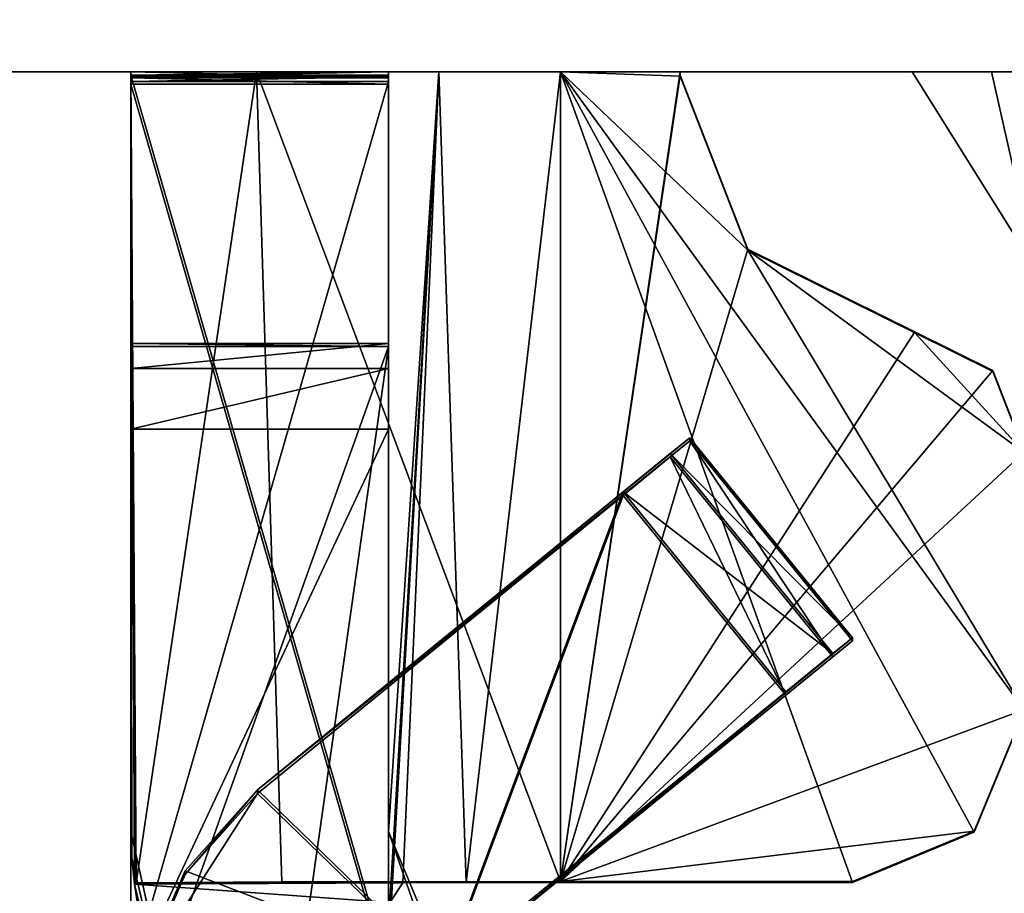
# Model space of a CAD drawing. Header units: millimetres. Extents: x -269 to 269, y -42 to 464.
# Tile 201 of 256: x 228.85 to 234.58, y -17.78 to -12.7. Entities that reach past the tile are written whole.
import ezdxf

# ---------------------------------------------------------------- set-up
doc = ezdxf.new("R2010")
doc.units = ezdxf.units.MM
doc.header["$LTSCALE"] = 65.185185
for name, color, linetype in [('1039', 7, 'CONTINUOUS'), ('1040', 7, 'CONTINUOUS'), ('1042', 7, 'CONTINUOUS'), ('1043', 7, 'CONTINUOUS'), ('1044', 7, 'CONTINUOUS'), ('1045', 7, 'CONTINUOUS'), ('1046', 7, 'CONTINUOUS'), ('1052', 7, 'CONTINUOUS'), ('1055', 7, 'CONTINUOUS'), ('1056', 7, 'CONTINUOUS'), ('1058', 7, 'CONTINUOUS'), ('1059', 7, 'CONTINUOUS'), ('1060', 7, 'CONTINUOUS'), ('1061', 7, 'CONTINUOUS'), ('1062', 7, 'CONTINUOUS'), ('1063', 7, 'CONTINUOUS'), ('1064', 7, 'CONTINUOUS'), ('1065', 7, 'CONTINUOUS'), ('1354', 7, 'CONTINUOUS'), ('1355', 7, 'CONTINUOUS'), ('1356', 7, 'CONTINUOUS'), ('1358', 7, 'CONTINUOUS'), ('1359', 7, 'CONTINUOUS'), ('1360', 7, 'CONTINUOUS'), ('760', 7, 'CONTINUOUS'), ('761', 7, 'CONTINUOUS'), ('789', 7, 'CONTINUOUS'), ('886', 7, 'CONTINUOUS'), ('887', 7, 'CONTINUOUS'), ('888', 7, 'CONTINUOUS'), ('889', 7, 'CONTINUOUS'), ('890', 7, 'CONTINUOUS'), ('891', 7, 'CONTINUOUS'), ('892', 7, 'CONTINUOUS'), ('893', 7, 'CONTINUOUS'), ('894', 7, 'CONTINUOUS'), ('895', 7, 'CONTINUOUS'), ('896', 7, 'CONTINUOUS'), ('897', 7, 'CONTINUOUS'), ('900', 7, 'CONTINUOUS'), ('901', 7, 'CONTINUOUS')]:
    doc.layers.add(name, color=color, linetype=linetype)

msp = doc.modelspace()

# ---------------------------------------------------------------- linework, layer by layer
at = {"layer": '1039', "color": 250, "linetype": 'Continuous', "true_color": 0x404040}
msp.add_3dface([(231, -18.7215, -340.2977), (231, -17.4195, -19.8004), (231.2343, -17.9852, -19.7981), (231, -18.7215, -340.2977)], dxfattribs=at)
at = {"layer": '1040', "color": 250, "linetype": 'Continuous', "true_color": 0x404040}
for points in [[(231, -14.7255, -354.4606), (231, -18.7967, -358.7976), (231, -14.5804, -354.8147), (231, -14.7255, -354.4606)], [(231, -14.5804, -354.8147), (231, -18.7967, -358.7976), (231, -14.5967, -358.8146), (231, -14.5804, -354.8147)], [(231, -15.0784, -354.3127), (231, -18.7967, -358.7976), (231, -14.7255, -354.4606), (231, -15.0784, -354.3127)], [(231, -18.2784, -354.2997), (231, -18.7967, -358.7976), (231, -15.0784, -354.3127), (231, -18.2784, -354.2997)]]:
    msp.add_3dface(points, dxfattribs=at)
at = {"layer": '1042', "color": 250, "linetype": 'Continuous', "true_color": 0x404040}
for points in [[(229.5, -14.5804, -354.8147), (229.5, -18.2784, -354.2997), (229.5, -14.7255, -354.4606), (229.5, -14.5804, -354.8147)], [(229.5, -18.2784, -354.2997), (229.5, -14.5804, -354.8147), (229.5, -14.5967, -358.8146), (229.5, -18.2784, -354.2997)], [(229.5, -18.7967, -358.7976), (229.5, -18.6313, -354.1518), (229.5, -14.5967, -358.8146), (229.5, -18.7967, -358.7976)], [(229.5, -18.6313, -354.1518), (229.5, -18.2784, -354.2997), (229.5, -14.5967, -358.8146), (229.5, -18.6313, -354.1518)], [(229.5, -14.7255, -354.4606), (229.5, -18.2784, -354.2997), (229.5, -15.0784, -354.3127), (229.5, -14.7255, -354.4606)]]:
    msp.add_3dface(points, dxfattribs=at)
at = {"layer": '1043', "color": 250, "linetype": 'Continuous', "true_color": 0x404040}
for points in [[(231, -14.5804, -354.8147), (231, -14.5967, -358.8146), (229.5, -14.5804, -354.8147), (231, -14.5804, -354.8147)], [(229.5, -14.5804, -354.8147), (231, -14.5967, -358.8146), (229.5, -14.5967, -358.8146), (229.5, -14.5804, -354.8147)]]:
    msp.add_3dface(points, dxfattribs=at)
at = {"layer": '1044', "color": 250, "linetype": 'Continuous', "true_color": 0x404040}
for points in [[(231, -14.7255, -354.4606), (231, -14.5804, -354.8147), (229.5, -14.7255, -354.4606), (231, -14.7255, -354.4606)], [(231, -14.5804, -354.8147), (229.5, -14.5804, -354.8147), (229.5, -14.7255, -354.4606), (231, -14.5804, -354.8147)], [(231, -15.0784, -354.3127), (231, -14.7255, -354.4606), (229.5, -15.0784, -354.3127), (231, -15.0784, -354.3127)], [(231, -14.7255, -354.4606), (229.5, -14.7255, -354.4606), (229.5, -15.0784, -354.3127), (231, -14.7255, -354.4606)]]:
    msp.add_3dface(points, dxfattribs=at)
at = {"layer": '1045', "color": 250, "linetype": 'Continuous', "true_color": 0x404040}
for points in [[(231, -18.2784, -354.2997), (231, -15.0784, -354.3127), (229.5, -18.2784, -354.2997), (231, -18.2784, -354.2997)], [(229.5, -18.2784, -354.2997), (231, -15.0784, -354.3127), (229.5, -15.0784, -354.3127), (229.5, -18.2784, -354.2997)]]:
    msp.add_3dface(points, dxfattribs=at)
at = {"layer": '1046', "color": 250, "linetype": 'Continuous', "true_color": 0x404040}
for points in [[(230.1737, -20.423, -358.791), (229.5, -18.7967, -358.7976), (231, -14.5967, -358.8146), (230.1737, -20.423, -358.791)], [(231, -14.5967, -358.8146), (229.5, -18.7967, -358.7976), (229.5, -14.5967, -358.8146), (231, -14.5967, -358.8146)], [(231, -18.7967, -358.7976), (230.1737, -20.423, -358.791), (231, -14.5967, -358.8146), (231, -18.7967, -358.7976)]]:
    msp.add_3dface(points, dxfattribs=at)
at = {"layer": '1052', "color": 250, "linetype": 'Continuous', "true_color": 0x404040}
for points in [[(231, -13.0703, -352.3208), (231, -18.2703, -352.2997), (229.5, -13.0703, -352.3208), (231, -13.0703, -352.3208)], [(229.5, -13.0703, -352.3208), (231, -18.2703, -352.2997), (229.5, -18.2703, -352.2997), (229.5, -13.0703, -352.3208)]]:
    msp.add_3dface(points, dxfattribs=at)
at = {"layer": '1055', "color": 250, "linetype": 'Continuous', "true_color": 0x404040}
for points in [[(231, -13.0195, -339.8209), (231, -18.2195, -339.7998), (229.5, -13.0195, -339.8209), (231, -13.0195, -339.8209)], [(231, -18.2195, -339.7998), (229.5, -18.2195, -339.7998), (229.5, -13.0195, -339.8209), (231, -18.2195, -339.7998)]]:
    msp.add_3dface(points, dxfattribs=at)
at = {"layer": '1056', "color": 250, "linetype": 'Continuous', "true_color": 0x404040}
for points in [[(231, -13, -339.8214), (231, -13.0195, -339.8209), (229.5, -13.0195, -339.8209), (231, -13, -339.8214)], [(231, -13, -339.8214), (229.5, -13.0195, -339.8209), (229.5, -13, -339.8214), (231, -13, -339.8214)]]:
    msp.add_3dface(points, dxfattribs=at)
at = {"layer": '1058', "color": 250, "linetype": 'Continuous', "true_color": 0x404040}
for points in [[(230.2369, -17.1973, -346.804), (229.8161, -17.6687, -346.8021), (230.2369, -17.177, -341.804), (230.2369, -17.1973, -346.804)], [(230.2369, -17.177, -341.804), (229.8161, -17.6687, -346.8021), (229.8161, -17.6484, -341.8021), (230.2369, -17.177, -341.804)], [(229.5635, -18.2479, -346.7997), (229.5635, -18.2276, -341.7998), (229.8161, -17.6484, -341.8021), (229.5635, -18.2479, -346.7997)], [(229.8161, -17.6687, -346.8021), (229.5635, -18.2479, -346.7997), (229.8161, -17.6484, -341.8021), (229.8161, -17.6687, -346.8021)]]:
    msp.add_3dface(points, dxfattribs=at)
at = {"layer": '1059', "color": 250, "linetype": 'Continuous', "true_color": 0x404040}
for points in [[(230.2369, -17.177, -341.804), (231.3221, -18.2276, -341.7998), (232.365, -15.4434, -341.8111), (230.2369, -17.177, -341.804)], [(232.365, -15.4434, -341.8111), (231.3221, -18.2276, -341.7998), (233.3123, -16.6064, -341.8063), (232.365, -15.4434, -341.8111)], [(231.3221, -18.2276, -341.7998), (230.2369, -17.177, -341.804), (229.8161, -17.6484, -341.8021), (231.3221, -18.2276, -341.7998)], [(229.5635, -18.2276, -341.7998), (231.3221, -18.2276, -341.7998), (229.8161, -17.6484, -341.8021), (229.5635, -18.2276, -341.7998)]]:
    msp.add_3dface(points, dxfattribs=at)
at = {"layer": '1060', "color": 250, "linetype": 'Continuous', "true_color": 0x404040}
for points in [[(232.7526, -15.1459, -346.3123), (230.2369, -17.177, -341.804), (232.7526, -15.1297, -342.3123), (232.7526, -15.1459, -346.3123)], [(232.7526, -15.1297, -342.3123), (230.2369, -17.177, -341.804), (232.6391, -15.2207, -341.9584), (232.7526, -15.1297, -342.3123)], [(232.6391, -15.2398, -346.6655), (230.2369, -17.177, -341.804), (232.7526, -15.1459, -346.3123), (232.6391, -15.2398, -346.6655)], [(230.2369, -17.177, -341.804), (232.365, -15.4434, -341.8111), (232.6391, -15.2207, -341.9584), (230.2369, -17.177, -341.804)], [(232.365, -15.4637, -346.811), (230.2369, -17.177, -341.804), (232.6391, -15.2398, -346.6655), (232.365, -15.4637, -346.811)], [(230.2369, -17.1973, -346.804), (230.2369, -17.177, -341.804), (232.365, -15.4637, -346.811), (230.2369, -17.1973, -346.804)]]:
    msp.add_3dface(points, dxfattribs=at)
at = {"layer": '1061', "color": 250, "linetype": 'Continuous', "true_color": 0x404040}
for points in [[(230.2369, -17.1973, -346.804), (232.365, -15.4637, -346.811), (231.3221, -18.2479, -346.7997), (230.2369, -17.1973, -346.804)], [(231.3221, -18.2479, -346.7997), (232.365, -15.4637, -346.811), (233.3123, -16.6267, -346.8063), (231.3221, -18.2479, -346.7997)], [(229.5635, -18.2479, -346.7997), (229.8161, -17.6687, -346.8021), (230.2369, -17.1973, -346.804), (229.5635, -18.2479, -346.7997)], [(229.5635, -18.2479, -346.7997), (230.2369, -17.1973, -346.804), (231.3221, -18.2479, -346.7997), (229.5635, -18.2479, -346.7997)]]:
    msp.add_3dface(points, dxfattribs=at)
at = {"layer": '1062', "color": 250, "linetype": 'Continuous', "true_color": 0x404040}
for points in [[(233.7, -16.3089, -346.3076), (233.7, -16.2926, -342.3076), (231.1842, -18.3603, -346.812), (233.7, -16.3089, -346.3076)], [(231.1842, -18.3603, -346.812), (233.7, -16.2926, -342.3076), (233.5864, -16.3837, -341.9537), (231.1842, -18.3603, -346.812)], [(231.253, -18.3042, -346.8027), (233.7, -16.3089, -346.3076), (231.1842, -18.3603, -346.812), (231.253, -18.3042, -346.8027)], [(233.5864, -16.4028, -346.6607), (233.7, -16.3089, -346.3076), (231.253, -18.3042, -346.8027), (233.5864, -16.4028, -346.6607)], [(233.3123, -16.6064, -341.8063), (231.1842, -18.3603, -346.812), (233.5864, -16.3837, -341.9537), (233.3123, -16.6064, -341.8063)], [(231.3221, -18.2479, -346.7997), (233.5864, -16.4028, -346.6607), (231.253, -18.3042, -346.8027), (231.3221, -18.2479, -346.7997)], [(231.3221, -18.2479, -346.7997), (233.3123, -16.6267, -346.8063), (233.5864, -16.4028, -346.6607), (231.3221, -18.2479, -346.7997)], [(233.3123, -16.6064, -341.8063), (231.3221, -18.2276, -341.7998), (231.1842, -18.3603, -346.812), (233.3123, -16.6064, -341.8063)]]:
    msp.add_3dface(points, dxfattribs=at)
at = {"layer": '1063', "color": 250, "linetype": 'Continuous', "true_color": 0x404040}
for points in [[(232.7526, -15.1459, -346.3123), (232.7526, -15.1297, -342.3123), (233.7, -16.3089, -346.3076), (232.7526, -15.1459, -346.3123)], [(232.7526, -15.1297, -342.3123), (233.7, -16.2926, -342.3076), (233.7, -16.3089, -346.3076), (232.7526, -15.1297, -342.3123)]]:
    msp.add_3dface(points, dxfattribs=at)
at = {"layer": '1064', "color": 250, "linetype": 'Continuous', "true_color": 0x404040}
for points in [[(232.6391, -15.2398, -346.6655), (232.7526, -15.1459, -346.3123), (233.5864, -16.4028, -346.6607), (232.6391, -15.2398, -346.6655)], [(232.7526, -15.1459, -346.3123), (233.7, -16.3089, -346.3076), (233.5864, -16.4028, -346.6607), (232.7526, -15.1459, -346.3123)], [(232.365, -15.4637, -346.811), (232.6391, -15.2398, -346.6655), (233.3123, -16.6267, -346.8063), (232.365, -15.4637, -346.811)], [(233.3123, -16.6267, -346.8063), (232.6391, -15.2398, -346.6655), (233.5864, -16.4028, -346.6607), (233.3123, -16.6267, -346.8063)]]:
    msp.add_3dface(points, dxfattribs=at)
at = {"layer": '1065', "color": 250, "linetype": 'Continuous', "true_color": 0x404040}
for points in [[(232.7526, -15.1297, -342.3123), (232.6391, -15.2207, -341.9584), (233.7, -16.2926, -342.3076), (232.7526, -15.1297, -342.3123)], [(232.6391, -15.2207, -341.9584), (232.365, -15.4434, -341.8111), (233.5864, -16.3837, -341.9537), (232.6391, -15.2207, -341.9584)], [(233.7, -16.2926, -342.3076), (232.6391, -15.2207, -341.9584), (233.5864, -16.3837, -341.9537), (233.7, -16.2926, -342.3076)], [(232.365, -15.4434, -341.8111), (233.3123, -16.6064, -341.8063), (233.5864, -16.3837, -341.9537), (232.365, -15.4434, -341.8111)]]:
    msp.add_3dface(points, dxfattribs=at)
at = {"layer": '1354', "color": 250, "linetype": 'Continuous', "true_color": 0x404040}
for points in [[(229.5261, -17.72, -19.4388), (229.5207, -17.7261, -19.4781), (231.0835, -17.7179, -19.3992), (229.5261, -17.72, -19.4388)], [(229.5207, -17.7261, -19.4781), (231.0075, -17.8313, -19.6765), (231.0835, -17.7179, -19.3992), (229.5207, -17.7261, -19.4781)], [(231.0075, -17.8313, -19.6765), (229.5207, -17.7261, -19.4781), (229.5436, -17.865, -19.7075), (231.0075, -17.8313, -19.6765)], [(229.5322, -17.7179, -19.3992), (229.5261, -17.72, -19.4388), (231.0835, -17.7179, -19.3992), (229.5322, -17.7179, -19.3992)]]:
    msp.add_3dface(points, dxfattribs=at)
at = {"layer": '1355', "color": 250, "linetype": 'Continuous', "true_color": 0x404040}
for points in [[(230.3798, -17.7118, -17.8952), (229.5322, -17.7179, -19.3992), (231.0835, -17.7179, -19.3992), (230.3798, -17.7118, -17.8952)], [(232, -17.7094, -17.2992), (230.3798, -17.7118, -17.8952), (232, -17.7154, -18.7992), (232, -17.7094, -17.2992)], [(232, -17.7154, -18.7992), (230.3798, -17.7118, -17.8952), (231.4523, -17.7161, -18.9625), (232, -17.7154, -18.7992)], [(230.3798, -17.7118, -17.8952), (231.0835, -17.7179, -19.3992), (231.4523, -17.7161, -18.9625), (230.3798, -17.7118, -17.8952)], [(233.7, -17.7094, -17.2992), (232, -17.7094, -17.2992), (233.7, -17.7154, -18.7992), (233.7, -17.7094, -17.2992)], [(232, -17.7094, -17.2992), (232, -17.7154, -18.7992), (233.7, -17.7154, -18.7992), (232, -17.7094, -17.2992)]]:
    msp.add_3dface(points, dxfattribs=at)
at = {"layer": '1356', "color": 250, "linetype": 'Continuous', "true_color": 0x404040}
for points in [[(234.7, -16.7094, -17.3032), (234.4071, -17.4164, -17.3004), (234.7, -16.7155, -18.8032), (234.7, -16.7094, -17.3032)], [(234.4071, -17.4164, -17.3004), (234.4071, -17.4225, -18.8004), (234.7, -16.7155, -18.8032), (234.4071, -17.4164, -17.3004)], [(234.4071, -17.4164, -17.3004), (233.7, -17.7094, -17.2992), (234.4071, -17.4225, -18.8004), (234.4071, -17.4164, -17.3004)], [(233.7, -17.7094, -17.2992), (233.7, -17.7154, -18.7992), (234.4071, -17.4225, -18.8004), (233.7, -17.7094, -17.2992)]]:
    msp.add_3dface(points, dxfattribs=at)
at = {"layer": '1358', "color": 250, "linetype": 'Continuous', "true_color": 0x404040}
for points in [[(234.0628, -14.5122, -17.3122), (234.5167, -14.7371, -17.3113), (234.0628, -14.5183, -18.8122), (234.0628, -14.5122, -17.3122)], [(234.0628, -14.5183, -18.8122), (234.5167, -14.7371, -17.3113), (234.5167, -14.7432, -18.8112), (234.0628, -14.5183, -18.8122)], [(234.5167, -14.7371, -17.3113), (234.7, -15.2094, -17.3093), (234.5167, -14.7432, -18.8112), (234.5167, -14.7371, -17.3113)], [(234.7, -15.2094, -17.3093), (234.7, -15.2155, -18.8093), (234.5167, -14.7432, -18.8112), (234.7, -15.2094, -17.3093)]]:
    msp.add_3dface(points, dxfattribs=at)
at = {"layer": '1359', "color": 250, "linetype": 'Continuous', "true_color": 0x404040}
msp.add_3dface([(234.0472, -13, -443.4218), (235.7957, -13, -443.4218), (234.7691, -14.151, -443.4172), (234.0472, -13, -443.4218)], dxfattribs=at)
at = {"layer": '1360', "color": 250, "linetype": 'Continuous', "true_color": 0x404040}
for points in [[(234.5093, -13, -235.4964), (234.0472, -13, -443.4218), (234.7691, -14.151, -443.4172), (234.5093, -13, -235.4964)], [(235.2906, -13, -48.3186), (234.5093, -13, -235.4964), (234.7691, -14.151, -443.4172), (235.2906, -13, -48.3186)]]:
    msp.add_3dface(points, dxfattribs=at)
at = {"layer": '760', "color": 250, "linetype": 'Continuous', "true_color": 0x404040}
for points in [[(250.7, -13), (227.5997, -13), (230.2323, -13, -18.0506), (250.7, -13)], [(227.5997, -13, -447), (250.7, -13, -447), (235.7957, -13, -443.4218), (227.5997, -13, -447)], [(227.5997, -13), (227.5997, -13, -447), (229.5, -13, -19.8183), (227.5997, -13)], [(229.5, -13, -19.8183), (227.5997, -13, -447), (229.5, -13, -339.8214), (229.5, -13, -19.8183)], [(229.5, -13, -339.8214), (227.5997, -13, -447), (229.5, -13, -348.8179), (229.5, -13, -339.8214)], [(229.5, -13, -348.8179), (227.5997, -13, -447), (229.5, -13, -352.326), (229.5, -13, -348.8179)], [(229.5, -13, -352.326), (227.5997, -13, -447), (231, -13, -352.326), (229.5, -13, -352.326)], [(231, -13, -352.326), (227.5997, -13, -447), (234.0472, -13, -443.4218), (231, -13, -352.326)], [(227.5997, -13, -447), (235.7957, -13, -443.4218), (234.0472, -13, -443.4218), (227.5997, -13, -447)], [(227.5997, -13), (229.5, -13, -19.8183), (230.2323, -13, -18.0506), (227.5997, -13)], [(231, -13, -339.8214), (229.5, -13, -339.8214), (229.5, -13, -348.8179), (231, -13, -339.8214)], [(231, -13, -339.8214), (229.5, -13, -348.8179), (231, -13, -348.8179), (231, -13, -339.8214)], [(232, -13, -17.3183), (250.7, -13), (230.2323, -13, -18.0506), (232, -13, -17.3183)], [(231, -13, -19.8183), (231, -13, -339.8214), (235.2906, -13, -48.3186), (231, -13, -19.8183)], [(231, -13, -339.8214), (231, -13, -348.8179), (234.5093, -13, -235.4964), (231, -13, -339.8214)], [(235.2906, -13, -48.3186), (231, -13, -339.8214), (234.5093, -13, -235.4964), (235.2906, -13, -48.3186)], [(231.2929, -13, -19.1112), (231, -13, -19.8183), (247.4991, -13, -19.7752), (231.2929, -13, -19.1112)], [(247.4991, -13, -19.7752), (231, -13, -19.8183), (247.4998, -13, -19.7968), (247.4991, -13, -19.7752)], [(247.4998, -13, -19.7968), (231, -13, -19.8183), (247.5, -13, -19.8183), (247.4998, -13, -19.7968)], [(247.5, -13, -19.8183), (231, -13, -19.8183), (235.2906, -13, -48.3186), (247.5, -13, -19.8183)], [(231, -13, -348.8179), (231, -13, -352.326), (234.5093, -13, -235.4964), (231, -13, -348.8179)], [(234.5093, -13, -235.4964), (231, -13, -352.326), (234.0472, -13, -443.4218), (234.5093, -13, -235.4964)], [(232, -13, -18.8183), (231.2929, -13, -19.1112), (232.6975, -13, -18.8183), (232, -13, -18.8183)], [(232.6975, -13, -18.8183), (231.2929, -13, -19.1112), (247.4991, -13, -19.7752), (232.6975, -13, -18.8183)], [(232.6974, -13, -17.3183), (250.7, -13), (232, -13, -17.3183), (232.6974, -13, -17.3183)], [(232.6975, -13, -18.8183), (250.7, -13), (232.6974, -13, -17.3183), (232.6975, -13, -18.8183)], [(250.7, -13), (232.6975, -13, -18.8183), (247.4991, -13, -19.7752), (250.7, -13)]]:
    msp.add_3dface(points, dxfattribs=at)
at = {"layer": '761', "color": 250, "linetype": 'Continuous', "true_color": 0x404040}
for points in [[(227.5997, -13), (250.7, -13), (250.7, 27.2), (227.5997, -13)], [(227.5997, -13), (250.7, 27.2), (235, 7), (227.5997, -13)], [(227.5997, -13), (235, 7), (234.499, 6.5), (227.5997, -13)], [(227.0005, 0.0962), (227.5997, -13), (234.499, 6.5), (227.0005, 0.0962)]]:
    msp.add_3dface(points, dxfattribs=at)
at = {"layer": '789', "color": 250, "linetype": 'Continuous', "true_color": 0x404040}
for points in [[(247.5, 4.9952, -447), (250.7, -13, -447), (231, 3.6952, -447), (247.5, 4.9952, -447)], [(250.7, -13, -447), (227.5997, 1.538, -447), (229.75, 3.6952, -447), (250.7, -13, -447)], [(231, 3.6952, -447), (250.7, -13, -447), (229.75, 3.6952, -447), (231, 3.6952, -447)], [(227.5997, 1.538, -447), (250.7, -13, -447), (227.5815, 1.4045, -447), (227.5997, 1.538, -447)], [(227.5815, 1.4045, -447), (250.7, -13, -447), (227.5284, 1.2806, -447), (227.5815, 1.4045, -447)], [(227.5284, 1.2806, -447), (250.7, -13, -447), (227.1571, 0.6618, -447), (227.5284, 1.2806, -447)], [(227.1571, 0.6618, -447), (250.7, -13, -447), (227.0404, 0.3896, -447), (227.1571, 0.6618, -447)], [(227.0404, 0.3896, -447), (250.7, -13, -447), (227.0005, 0.0962, -447), (227.0404, 0.3896, -447)], [(250.7, -13, -447), (227.5997, -13, -447), (227.0005, 0.0962, -447), (250.7, -13, -447)]]:
    msp.add_3dface(points, dxfattribs=at)
at = {"layer": '886', "color": 250, "linetype": 'Continuous', "true_color": 0x404040}
for points in [[(230.2323, -13, -18.0506), (229.5, -13, -19.8183), (229.5322, -17.7179, -19.3992), (230.2323, -13, -18.0506)], [(229.5322, -17.7179, -19.3992), (229.5, -13, -19.8183), (229.5261, -17.72, -19.4388), (229.5322, -17.7179, -19.3992)], [(229.5261, -17.72, -19.4388), (229.5, -13, -19.8183), (229.5207, -17.7261, -19.4781), (229.5261, -17.72, -19.4388)], [(229.5207, -17.7261, -19.4781), (229.5, -13, -19.8183), (229.5052, -17.5733, -19.6387), (229.5207, -17.7261, -19.4781)], [(229.5052, -17.5733, -19.6387), (229.5, -13, -19.8183), (229.5, -17.4195, -19.8004), (229.5052, -17.5733, -19.6387)], [(230.3798, -17.7118, -17.8952), (230.2323, -13, -18.0506), (229.5322, -17.7179, -19.3992), (230.3798, -17.7118, -17.8952)], [(232, -13, -17.3183), (230.2323, -13, -18.0506), (232, -17.7094, -17.2992), (232, -13, -17.3183)], [(232, -17.7094, -17.2992), (230.2323, -13, -18.0506), (230.3798, -17.7118, -17.8952), (232, -17.7094, -17.2992)]]:
    msp.add_3dface(points, dxfattribs=at)
at = {"layer": '887', "color": 250, "linetype": 'Continuous', "true_color": 0x404040}
for points in [[(232.6974, -13, -17.3183), (232, -13, -17.3183), (232, -17.7094, -17.2992), (232.6974, -13, -17.3183)], [(232.6974, -13, -17.3183), (232, -17.7094, -17.2992), (232.6973, -13.0183, -17.3182), (232.6974, -13, -17.3183)], [(232.6973, -13.0183, -17.3182), (232, -17.7094, -17.2992), (233.0901, -14.0302, -17.3141), (232.6973, -13.0183, -17.3182)], [(233.0901, -14.0302, -17.3141), (232, -17.7094, -17.2992), (234.0628, -14.5122, -17.3122), (233.0901, -14.0302, -17.3141)], [(234.0628, -14.5122, -17.3122), (232, -17.7094, -17.2992), (234.5167, -14.7371, -17.3113), (234.0628, -14.5122, -17.3122)], [(234.5167, -14.7371, -17.3113), (232, -17.7094, -17.2992), (234.7, -15.2094, -17.3093), (234.5167, -14.7371, -17.3113)], [(234.7, -15.2094, -17.3093), (232, -17.7094, -17.2992), (234.7, -16.7094, -17.3032), (234.7, -15.2094, -17.3093)], [(234.7, -16.7094, -17.3032), (232, -17.7094, -17.2992), (234.4071, -17.4164, -17.3004), (234.7, -16.7094, -17.3032)], [(234.4071, -17.4164, -17.3004), (232, -17.7094, -17.2992), (233.7, -17.7094, -17.2992), (234.4071, -17.4164, -17.3004)]]:
    msp.add_3dface(points, dxfattribs=at)
at = {"layer": '888', "color": 250, "linetype": 'Continuous', "true_color": 0x404040}
for points in [[(232.6974, -13, -17.3183), (232.6973, -13.0183, -17.3182), (232.6975, -13, -18.8183), (232.6974, -13, -17.3183)], [(232.6975, -13, -18.8183), (232.6973, -13.0183, -17.3182), (232.6973, -13.0244, -18.8182), (232.6975, -13, -18.8183)], [(232.6973, -13.0183, -17.3182), (233.0901, -14.0302, -17.3141), (232.6973, -13.0244, -18.8182), (232.6973, -13.0183, -17.3182)], [(232.6973, -13.0244, -18.8182), (233.0901, -14.0302, -17.3141), (233.0901, -14.0363, -18.8141), (232.6973, -13.0244, -18.8182)], [(233.0901, -14.0302, -17.3141), (234.0628, -14.5122, -17.3122), (233.0901, -14.0363, -18.8141), (233.0901, -14.0302, -17.3141)], [(233.0901, -14.0363, -18.8141), (234.0628, -14.5122, -17.3122), (234.0628, -14.5183, -18.8122), (233.0901, -14.0363, -18.8141)]]:
    msp.add_3dface(points, dxfattribs=at)
at = {"layer": '889', "color": 250, "linetype": 'Continuous', "true_color": 0x404040}
for points in [[(232, -13, -18.8183), (232.6975, -13, -18.8183), (232.6973, -13.0244, -18.8182), (232, -13, -18.8183)], [(232, -13, -18.8183), (232.6973, -13.0244, -18.8182), (233.0901, -14.0363, -18.8141), (232, -13, -18.8183)], [(232, -13, -18.8183), (233.0901, -14.0363, -18.8141), (234.7, -16.7155, -18.8032), (232, -13, -18.8183)], [(232, -17.7154, -18.7992), (232, -13, -18.8183), (233.7, -17.7154, -18.7992), (232, -17.7154, -18.7992)], [(233.7, -17.7154, -18.7992), (232, -13, -18.8183), (234.4071, -17.4225, -18.8004), (233.7, -17.7154, -18.7992)], [(234.4071, -17.4225, -18.8004), (232, -13, -18.8183), (234.7, -16.7155, -18.8032), (234.4071, -17.4225, -18.8004)], [(234.7, -16.7155, -18.8032), (233.0901, -14.0363, -18.8141), (234.7, -15.2155, -18.8093), (234.7, -16.7155, -18.8032)], [(233.0901, -14.0363, -18.8141), (234.0628, -14.5183, -18.8122), (234.7, -15.2155, -18.8093), (233.0901, -14.0363, -18.8141)], [(234.5167, -14.7432, -18.8112), (234.7, -15.2155, -18.8093), (234.0628, -14.5183, -18.8122), (234.5167, -14.7432, -18.8112)]]:
    msp.add_3dface(points, dxfattribs=at)
at = {"layer": '890', "color": 250, "linetype": 'Continuous', "true_color": 0x404040}
for points in [[(231, -13, -19.8183), (231.2929, -13, -19.1112), (231, -17.4195, -19.8004), (231, -13, -19.8183)], [(231, -17.4195, -19.8004), (231.2929, -13, -19.1112), (231, -18.1195, -19.7975), (231, -17.4195, -19.8004)], [(231, -18.1195, -19.7975), (231.2929, -13, -19.1112), (231.0075, -17.8313, -19.6765), (231, -18.1195, -19.7975)], [(231.0075, -17.8313, -19.6765), (231.2929, -13, -19.1112), (231.0835, -17.7179, -19.3992), (231.0075, -17.8313, -19.6765)], [(231.0835, -17.7179, -19.3992), (231.2929, -13, -19.1112), (231.4523, -17.7161, -18.9625), (231.0835, -17.7179, -19.3992)], [(231.2929, -13, -19.1112), (232, -13, -18.8183), (231.4523, -17.7161, -18.9625), (231.2929, -13, -19.1112)], [(232, -13, -18.8183), (232, -17.7154, -18.7992), (231.4523, -17.7161, -18.9625), (232, -13, -18.8183)]]:
    msp.add_3dface(points, dxfattribs=at)
at = {"layer": '891', "color": 250, "linetype": 'Continuous', "true_color": 0x404040}
for points in [[(231, -13, -352.326), (231, -13, -348.8179), (231, -13.0351, -352.3222), (231, -13, -352.326)], [(231, -13.0351, -352.3222), (231, -13, -348.8179), (231, -13.028, -348.8201), (231, -13.0351, -352.3222)], [(231, -13.0561, -348.8208), (231, -13.0351, -352.3222), (231, -13.028, -348.8201), (231, -13.0561, -348.8208)], [(231, -13.0703, -352.3208), (231, -13.0351, -352.3222), (231, -13.0561, -348.8208), (231, -13.0703, -352.3208)], [(231, -18.256, -348.7997), (231, -13.0703, -352.3208), (231, -13.0561, -348.8208), (231, -18.256, -348.7997)], [(231, -18.2703, -352.2997), (231, -13.0703, -352.3208), (231, -18.256, -348.7997), (231, -18.2703, -352.2997)]]:
    msp.add_3dface(points, dxfattribs=at)
at = {"layer": '892', "color": 250, "linetype": 'Continuous', "true_color": 0x404040}
for points in [[(231, -13, -19.8183), (231, -17.4195, -19.8004), (231, -18.7215, -340.2977), (231, -13, -19.8183)], [(231, -13, -339.8214), (231, -13, -19.8183), (231, -13.0195, -339.8209), (231, -13, -339.8214)], [(231, -13.0195, -339.8209), (231, -13, -19.8183), (231, -18.2195, -339.7998), (231, -13.0195, -339.8209)], [(231, -18.2195, -339.7998), (231, -13, -19.8183), (231, -18.5736, -339.9448), (231, -18.2195, -339.7998)], [(231, -18.5736, -339.9448), (231, -13, -19.8183), (231, -18.7215, -340.2977), (231, -18.5736, -339.9448)]]:
    msp.add_3dface(points, dxfattribs=at)
at = {"layer": '893', "color": 250, "linetype": 'Continuous', "true_color": 0x404040}
for points in [[(229.5, -13, -352.326), (231, -13, -352.326), (231, -13.0351, -352.3222), (229.5, -13, -352.326)], [(229.5, -13, -352.326), (231, -13.0351, -352.3222), (229.5, -13.0351, -352.3222), (229.5, -13, -352.326)], [(231, -13.0351, -352.3222), (231, -13.0703, -352.3208), (229.5, -13.0351, -352.3222), (231, -13.0351, -352.3222)], [(229.5, -13.0351, -352.3222), (231, -13.0703, -352.3208), (229.5, -13.0703, -352.3208), (229.5, -13.0351, -352.3222)]]:
    msp.add_3dface(points, dxfattribs=at)
at = {"layer": '894', "color": 250, "linetype": 'Continuous', "true_color": 0x404040}
for points in [[(229.5, -13, -348.8179), (229.5, -13, -352.326), (229.5, -13.0351, -352.3222), (229.5, -13, -348.8179)], [(229.5, -13, -348.8179), (229.5, -13.0351, -352.3222), (229.5, -13.028, -348.8201), (229.5, -13, -348.8179)], [(229.5, -13.0351, -352.3222), (229.5, -13.0703, -352.3208), (229.5, -13.028, -348.8201), (229.5, -13.0351, -352.3222)], [(229.5, -13.028, -348.8201), (229.5, -13.0703, -352.3208), (229.5, -13.0561, -348.8208), (229.5, -13.028, -348.8201)], [(229.5, -13.0561, -348.8208), (229.5, -13.0703, -352.3208), (229.5, -18.2703, -352.2997), (229.5, -13.0561, -348.8208)], [(229.5, -18.256, -348.7997), (229.5, -13.0561, -348.8208), (229.5, -18.2703, -352.2997), (229.5, -18.256, -348.7997)]]:
    msp.add_3dface(points, dxfattribs=at)
at = {"layer": '895', "color": 250, "linetype": 'Continuous', "true_color": 0x404040}
for points in [[(229.5, -13, -19.8183), (229.5, -13, -339.8214), (229.5, -17.4195, -19.8004), (229.5, -13, -19.8183)], [(229.5, -13.0195, -339.8209), (229.5, -17.4195, -19.8004), (229.5, -13, -339.8214), (229.5, -13.0195, -339.8209)], [(229.5, -18.2195, -339.7998), (229.5, -17.4195, -19.8004), (229.5, -13.0195, -339.8209), (229.5, -18.2195, -339.7998)], [(229.5, -18.7215, -340.2977), (229.5, -17.4195, -19.8004), (229.5, -18.5736, -339.9448), (229.5, -18.7215, -340.2977)], [(229.5, -18.5736, -339.9448), (229.5, -17.4195, -19.8004), (229.5, -18.2195, -339.7998), (229.5, -18.5736, -339.9448)]]:
    msp.add_3dface(points, dxfattribs=at)
at = {"layer": '896', "color": 250, "linetype": 'Continuous', "true_color": 0x404040}
for points in [[(231, -13, -348.8179), (229.5, -13, -348.8179), (229.5, -13.028, -348.8201), (231, -13, -348.8179)], [(231, -13.028, -348.8201), (231, -13, -348.8179), (229.5, -13.028, -348.8201), (231, -13.028, -348.8201)], [(231, -13.0561, -348.8208), (231, -13.028, -348.8201), (229.5, -13.0561, -348.8208), (231, -13.0561, -348.8208)], [(231, -13.028, -348.8201), (229.5, -13.028, -348.8201), (229.5, -13.0561, -348.8208), (231, -13.028, -348.8201)]]:
    msp.add_3dface(points, dxfattribs=at)
at = {"layer": '897', "color": 250, "linetype": 'Continuous', "true_color": 0x404040}
for points in [[(231, -18.256, -348.7997), (231, -13.0561, -348.8208), (229.5, -18.256, -348.7997), (231, -18.256, -348.7997)], [(231, -13.0561, -348.8208), (229.5, -13.0561, -348.8208), (229.5, -18.256, -348.7997), (231, -13.0561, -348.8208)]]:
    msp.add_3dface(points, dxfattribs=at)
at = {"layer": '900', "color": 250, "linetype": 'Continuous', "true_color": 0x404040}
for points in [[(229.5052, -17.5733, -19.6387), (229.5, -17.4195, -19.8004), (230.1737, -20.423, -358.791), (229.5052, -17.5733, -19.6387)], [(229.5, -17.4195, -19.8004), (229.5, -18.7215, -340.2977), (230.1737, -20.423, -358.791), (229.5, -17.4195, -19.8004)], [(229.5207, -17.7261, -19.4781), (229.5052, -17.5733, -19.6387), (230.1737, -20.423, -358.791), (229.5207, -17.7261, -19.4781)], [(229.5207, -17.7261, -19.4781), (230.1737, -20.423, -358.791), (229.5436, -17.865, -19.7075), (229.5207, -17.7261, -19.4781)]]:
    msp.add_3dface(points, dxfattribs=at)
at = {"layer": '901', "color": 250, "linetype": 'Continuous', "true_color": 0x404040}
for points in [[(231, -17.4195, -19.8004), (231, -18.1195, -19.7975), (231.8, -19.7195, -19.791), (231, -17.4195, -19.8004)], [(231, -17.4195, -19.8004), (231.8, -19.7195, -19.791), (231.2343, -17.9852, -19.7981), (231, -17.4195, -19.8004)]]:
    msp.add_3dface(points, dxfattribs=at)

doc.saveas('drawing.dxf')
